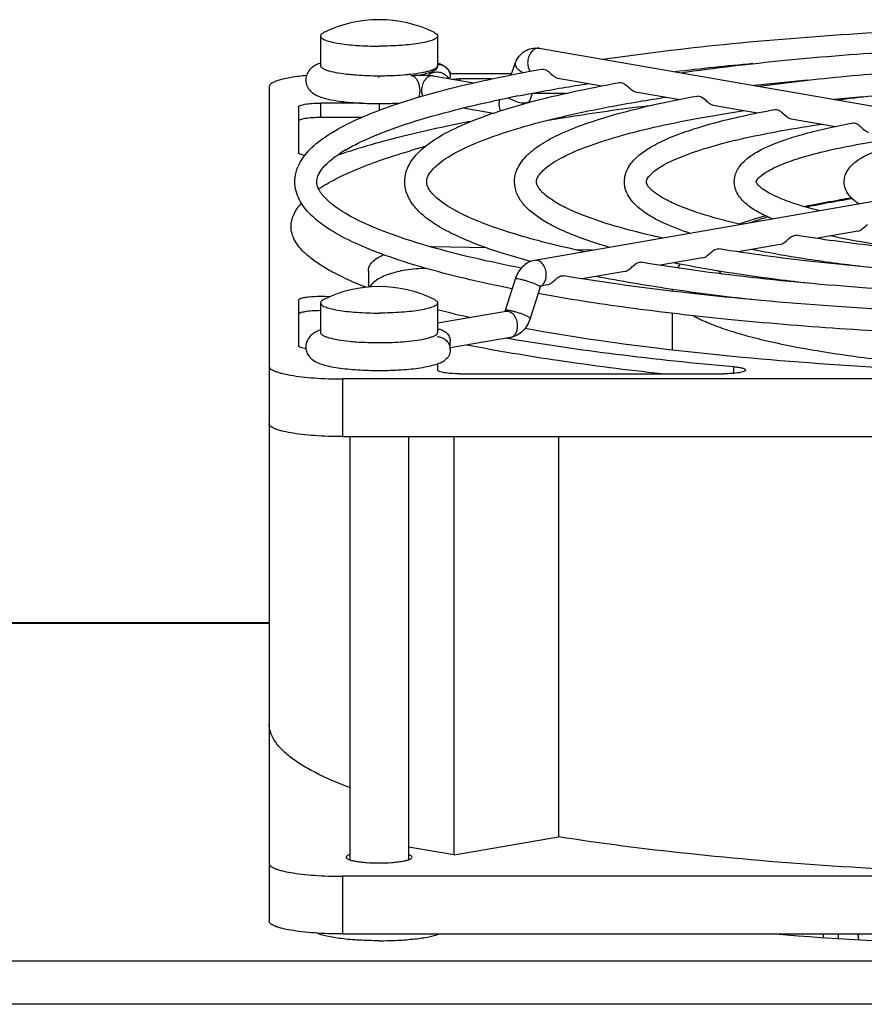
# Model space of a CAD drawing. Extents: x -1724 to 1181, y 2 to 1734.
# Tile 36 of 83: x -824 to -766, y 1024 to 1092. Entities that reach past the tile are written whole.
import ezdxf

# ---------------------------------------------------------------- set-up
doc = ezdxf.new("R2010")
doc.units = 0
doc.header["$LTSCALE"] = 65.395
doc.layers.get('0').update_dxf_attribs({"linetype": 'CONTINUOUS'})
doc.layers.add('3_ALL_AXES', color=7, linetype='CONTINUOUS')

msp = doc.modelspace()

# ---------------------------------------------------------------- linework, layer by layer
at = {"color": 7, "linetype": 'CONTINUOUS'}
for p, q in [((-788.06, 1089.77), (-750.584, 1083.262)), ((-789.981, 1087.948), (-789.702, 1088.73)), ((-799.022, 1087.792), (-798.995, 1087.792)), ((-795.305, 1087.876), (-792.544, 1087.397)), ((-789.956, 1088.02), (-794.164, 1088.02)), ((-794.135, 1087.673), (-794.135, 1087.807)), ((-791.314, 1087.672), (-793.495, 1087.672)), ((-786.785, 1087.721), (-783.778, 1087.199)), ((-806.495, 1087.151), (-806.495, 1064.111)), ((-788.686, 1086.225), (-788.515, 1086.701)), ((-786.231, 1086.687), (-788.52, 1086.687)), ((-781.481, 1086.8), (-778.469, 1086.277)), ((-804.495, 1085.762), (-804.495, 1082.633)), ((-800.196, 1086.023), (-802.995, 1086.023)), ((-793.248, 1085.692), (-791.191, 1085.335)), ((-776.178, 1085.879), (-773.151, 1085.354)), ((-800.185, 1085.038), (-802.995, 1085.038)), ((-770.874, 1084.958), (-767.835, 1084.431)), ((-750.892, 1081.788), (-788.368, 1075.281)), ((-805.001, 1077.507), (-805.004, 1077.601)), ((-766.308, 1077.284), (-769.184, 1076.785)), ((-791.636, 1076.129), (-795.353, 1076.21)), ((-771.612, 1076.363), (-774.492, 1075.863)), ((-784.398, 1075.97), (-785.501, 1075.994)), ((-776.915, 1075.442), (-779.802, 1074.941)), ((-799.727, 1074.548), (-799.727, 1073.456)), ((-782.219, 1074.522), (-785.124, 1074.017)), ((-789.712, 1073.988), (-790.391, 1071.853)), ((-787.522, 1073.601), (-787.962, 1073.524)), ((-787.997, 1073.443), (-788.675, 1071.308)), ((-778.995, 1073.169), (-778.994, 1073.176)), ((-778.995, 1073.169), (-778.995, 1073.176)), ((-804.495, 1072.568), (-804.495, 1069.439)), ((-790.327, 1071.789), (-794.995, 1070.979)), ((-790.019, 1070.016), (-794.135, 1069.301)), ((-794.135, 1069.167), (-794.135, 1069.707)), ((-790.257, 1069.974), (-790.038, 1069.936)), ((-794.995, 1068.216), (-794.995, 1067.79)), ((-793.495, 1067.529), (-775.478, 1067.529)), ((-691.495, 1067.182), (-801.495, 1067.182)), ((-801.495, 1063.243), (-691.495, 1063.243)), ((-793.871, 1034.661), (-793.871, 1063.243)), ((-786.747, 1063.243), (-786.747, 1035.898)), ((-806.495, 1043.625), (-806.495, 1030.135)), ((-793.871, 1034.661), (-786.747, 1035.898)), ((-793.871, 1034.661), (-796.995, 1035.204)), ((-691.495, 1033.206), (-801.495, 1033.206)), ((-801.495, 1029.267), (-691.495, 1029.267))]:
    msp.add_line(p, q, dxfattribs=at)
at = {"color": 9, "linetype": 'CONTINUOUS'}
for p, q in [((-794.995, 1088.588), (-794.995, 1088.588)), ((-796.998, 1087.986), (-796.97, 1087.989)), ((-793.495, 1087.672), (-793.495, 1087.562)), ((-802.995, 1086.023), (-802.995, 1085.038)), ((-798.995, 1085.992), (-798.995, 1085.52)), ((-795.353, 1076.21), (-795.353, 1076.175)), ((-794.995, 1070.355), (-794.995, 1070.355)), ((-774.793, 1068.021), (-774.793, 1067.558)), ((-801.495, 1067.182), (-801.495, 1063.243)), ((-806.495, 1050.463), (-872.841, 1050.463)), ((-801.495, 1033.206), (-801.495, 1029.267)), ((-768.65, 1029.019), (-768.65, 1029.267)), ((-767.655, 1029.267), (-767.655, 1028.953)), ((-766.312, 1029.267), (-766.269, 1028.865)), ((-671.495, 1027.414), (-870.495, 1027.414)), ((-671.495, 1024.459), (-870.495, 1024.459))]:
    msp.add_line(p, q, dxfattribs=at)
at = {"color": 3, "linetype": 'CONTINUOUS'}
msp.add_line((-806.495, 1050.509), (-871.495, 1050.509), dxfattribs=at)
at = {"color": 6, "linetype": 'CONTINUOUS'}
msp.add_line((-766.258, 1028.864), (-766.301, 1029.267), dxfattribs=at)
at = {"color": 7, "linetype": 'CONTINUOUS'}
for centre, radius, start, end in [((-802.028, 1086.066), 2.861, 110.92055, 111.2922), ((-801.969, 1085.912), 3.026, 109.84068, 110.91347), ((-795.301, 1087.369), 1.396, 49.70679, 54.08444), ((-795.04, 1087.763), 0.895, 164.59449, 168.87604), ((-795.036, 1087.247), 0.906, 114.38525, 132.07631), ((-790.446, 1086.853), 1.87, 335.16236, 340.36245), ((-781.67, 1031.013), 53.942, 105.23023, 106.24898), ((-788.36, 1043.214), 41.49, 108.05597, 108.6976), ((-755.558, 1006.613), 73.783, 98.72217, 99.3647), ((-795.586, 1065.594), 10.619, 88.74362, 89.43052), ((-775.1, 1072.981), 3.932, 148.58426, 153.05895), ((-787.549, 1073.301), 0.47, 158.25421, 162.38323), ((-775.518, 1073.169), 3.477, 177.82834, 179.88476), ((-776.293, 1144.891), 75.332, 255.61365, 257.40081), ((-801.905, 1067.506), 3.21, 109.85745, 110.50472)]:
    msp.add_arc(centre, radius, start, end, dxfattribs=at)
at = {"color": 9, "linetype": 'CONTINUOUS'}
for centre, radius, start, end in [((-801.469, 1091.533), 3.438, 253.26885, 254.06731), ((-798.436, 1102.37), 14.455, 275.81805, 276.37174), ((-789.528, 1085.96), 1.282, 166.78413, 179.92976), ((-788.859, 1086.287), 0.184, 334.45088, 340.37769), ((-755.851, 1010.887), 69.448, 98.97675, 99.6937), ((-788.139, 1073.949), 0.449, 285.63518, 295.12146), ((-801.476, 1073.277), 3.414, 253.26714, 253.962), ((-796.545, 1073.382), 3.523, 285.58108, 286.70608)]:
    msp.add_arc(centre, radius, start, end, dxfattribs=at)
at = {"color": 7, "linetype": 'CONTINUOUS'}
for points, knots in [([(-789.702, 1088.73), (-789.642, 1088.897), (-789.476, 1089.216), (-789.087, 1089.587), (-788.591, 1089.795), (-788.232, 1089.799), (-788.06, 1089.77)], [0, 0, 0, 0, 0.253073, 0.50266, 0.75135, 1, 1, 1, 1]), ([(-803.066, 1088.732), (-803.168, 1088.692), (-803.375, 1088.598), (-803.675, 1088.386), (-803.926, 1088.052), (-803.995, 1087.757), (-803.995, 1087.604)], [0, 0, 0, 0, 0.210901, 0.437734, 0.703841, 1, 1, 1, 1]), ([(-794.995, 1088.588), (-794.996, 1088.489), (-795.075, 1088.343), (-795.236, 1088.231), (-795.438, 1088.133), (-795.757, 1088.027), (-796.034, 1087.968), (-796.189, 1087.94)], [0, 0, 0, 0, 0.204895, 0.303174, 0.410404, 0.670724, 1, 1, 1, 1]), ([(-794.99, 1088.674), (-794.947, 1088.673), (-794.777, 1088.657), (-794.612, 1088.59), (-794.507, 1088.517)], [0, 0, 0, 0, 0.252329, 1, 1, 1, 1]), ([(-794.507, 1088.517), (-794.543, 1088.543), (-794.692, 1088.636), (-794.854, 1088.707), (-794.977, 1088.752)], [0, 0, 0, 0, 0.253894, 1, 1, 1, 1]), ([(-794.507, 1088.517), (-794.394, 1088.439), (-794.202, 1088.225), (-794.135, 1087.945), (-794.135, 1087.807)], [0, 0, 0, 0, 0.499295, 1, 1, 1, 1]), ([(-794.083, 1088.02), (-794.102, 1088.063), (-794.182, 1088.218), (-794.301, 1088.352), (-794.398, 1088.434)], [0, 0, 0, 0, 0.269729, 1, 1, 1, 1]), ([(-787.886, 1088.346), (-787.851, 1088.353), (-787.684, 1088.353), (-787.534, 1088.257), (-787.433, 1088.176)], [0, 0, 0, 0, 0.213442, 1, 1, 1, 1]), ([(-803.947, 1087.908), (-804.3, 1087.874), (-804.8, 1087.812), (-805.421, 1087.693), (-805.789, 1087.601), (-806.089, 1087.499), (-806.332, 1087.387), (-806.495, 1087.247), (-806.495, 1087.151)], [0, 0, 0, 0, 0.389039, 0.552925, 0.692939, 0.807312, 0.895322, 1, 1, 1, 1]), ([(-796.824, 1087.905), (-796.566, 1087.935), (-796.058, 1087.952), (-795.549, 1087.919), (-795.305, 1087.876)], [0, 0, 0, 0, 0.511248, 1, 1, 1, 1]), ([(-795.411, 1088.072), (-795.309, 1088.118), (-795.086, 1088.173), (-794.747, 1088.128), (-794.447, 1087.966), (-794.3, 1087.791), (-794.246, 1087.694)], [0, 0, 0, 0, 0.250636, 0.501436, 0.751413, 1, 1, 1, 1]), ([(-794.03, 1087.655), (-793.987, 1087.658), (-793.809, 1087.668), (-793.63, 1087.672), (-793.495, 1087.672)], [0, 0, 0, 0, 0.242921, 1, 1, 1, 1]), ([(-787.433, 1088.176), (-787.319, 1088.084), (-787.139, 1087.892), (-786.902, 1087.742), (-786.785, 1087.721)], [0, 0, 0, 0, 0.550937, 1, 1, 1, 1]), ([(-803.995, 1087.604), (-803.995, 1087.457), (-803.932, 1087.173), (-803.698, 1086.845), (-803.413, 1086.631), (-803.013, 1086.438), (-802.433, 1086.276), (-801.632, 1086.139), (-800.697, 1086.045), (-799.666, 1085.993), (-798.596, 1085.987), (-797.877, 1086.014), (-797.522, 1086.037)], [0, 0, 0, 0, 0.061774, 0.11778, 0.165723, 0.20968, 0.303766, 0.417393, 0.550707, 0.697842, 0.850603, 1, 1, 1, 1]), ([(-782.582, 1087.425), (-782.547, 1087.432), (-782.38, 1087.432), (-782.23, 1087.336), (-782.129, 1087.255)], [0, 0, 0, 0, 0.213425, 1, 1, 1, 1]), ([(-782.129, 1087.255), (-782.015, 1087.163), (-781.836, 1086.971), (-781.599, 1086.821), (-781.481, 1086.8)], [0, 0, 0, 0, 0.551086, 1, 1, 1, 1]), ([(-777.278, 1086.504), (-777.244, 1086.51), (-777.076, 1086.512), (-776.926, 1086.415), (-776.825, 1086.334)], [0, 0, 0, 0, 0.213398, 1, 1, 1, 1]), ([(-776.825, 1086.334), (-776.711, 1086.242), (-776.532, 1086.05), (-776.295, 1085.9), (-776.178, 1085.879)], [0, 0, 0, 0, 0.551289, 1, 1, 1, 1]), ([(-804.495, 1085.762), (-804.495, 1085.782), (-804.458, 1085.828), (-804.31, 1085.896), (-804.005, 1085.963), (-803.542, 1086.011), (-803.186, 1086.023), (-802.995, 1086.023)], [0, 0, 0, 0, 0.037515, 0.100697, 0.31646, 0.631079, 1, 1, 1, 1]), ([(-787.491, 1084.85), (-786.927, 1084.946), (-784.554, 1085.334), (-782.172, 1085.663), (-780.353, 1085.887)], [0, 0, 0, 0, 0.237959, 1, 1, 1, 1]), ([(-802.995, 1085.038), (-803.186, 1085.038), (-803.542, 1085.026), (-804.005, 1084.978), (-804.31, 1084.911), (-804.458, 1084.844), (-804.495, 1084.797), (-804.495, 1084.777)], [0, 0, 0, 0, 0.368921, 0.68354, 0.899303, 0.962485, 1, 1, 1, 1]), ([(-771.974, 1085.583), (-771.939, 1085.589), (-771.772, 1085.591), (-771.622, 1085.494), (-771.521, 1085.413)], [0, 0, 0, 0, 0.213364, 1, 1, 1, 1]), ([(-771.521, 1085.413), (-771.407, 1085.321), (-771.228, 1085.129), (-770.992, 1084.979), (-770.874, 1084.958)], [0, 0, 0, 0, 0.551581, 1, 1, 1, 1]), ([(-792.717, 1084.776), (-793.29, 1084.665), (-795.41, 1084.236), (-797.517, 1083.737), (-799.041, 1083.315)], [0, 0, 0, 0, 0.269365, 1, 1, 1, 1]), ([(-766.669, 1084.662), (-766.635, 1084.668), (-766.467, 1084.67), (-766.316, 1084.573), (-766.216, 1084.492)], [0, 0, 0, 0, 0.213145, 1, 1, 1, 1]), ([(-766.216, 1084.492), (-766.102, 1084.4), (-765.923, 1084.208), (-765.688, 1084.058), (-765.571, 1084.037)], [0, 0, 0, 0, 0.552039, 1, 1, 1, 1]), ([(-799.041, 1083.315), (-799.231, 1083.262), (-799.961, 1083.056), (-800.686, 1082.835), (-801.219, 1082.661)], [0, 0, 0, 0, 0.260118, 1, 1, 1, 1]), ([(-804.068, 1082.452), (-804.176, 1082.471), (-804.316, 1082.502), (-804.46, 1082.568), (-804.495, 1082.614), (-804.495, 1082.633)], [0, 0, 0, 0, 0.680926, 0.880569, 1, 1, 1, 1]), ([(-803.12, 1080.158), (-802.741, 1080.411), (-801.878, 1080.903), (-800.413, 1081.567), (-798.683, 1082.213), (-797.431, 1082.605), (-796.764, 1082.799)], [0, 0, 0, 0, 0.197983, 0.43049, 0.697932, 1, 1, 1, 1]), ([(-801.66, 1082.515), (-801.672, 1082.511), (-801.722, 1082.495), (-801.774, 1082.482), (-801.815, 1082.473)], [0, 0, 0, 0, 0.224285, 1, 1, 1, 1]), ([(-805.004, 1077.601), (-805.004, 1077.873), (-804.856, 1078.469), (-804.498, 1078.955), (-804.283, 1079.191)], [0, 0, 0, 0, 0.46012, 1, 1, 1, 1]), ([(-770.006, 1078.961), (-769.811, 1079.001), (-769, 1079.165), (-768.185, 1079.31), (-767.564, 1079.413)], [0, 0, 0, 0, 0.240368, 1, 1, 1, 1]), ([(-774.42, 1077.764), (-774.281, 1077.814), (-773.691, 1078.021), (-773.092, 1078.203), (-772.633, 1078.331)], [0, 0, 0, 0, 0.237942, 1, 1, 1, 1]), ([(-766.308, 1077.284), (-766.189, 1077.305), (-765.95, 1077.454), (-765.767, 1077.646), (-765.652, 1077.738)], [0, 0, 0, 0, 0.452187, 1, 1, 1, 1]), ([(-799.876, 1073.441), (-800.619, 1073.729), (-801.662, 1074.179), (-802.902, 1074.885), (-803.63, 1075.391), (-804.209, 1075.904), (-804.638, 1076.426), (-804.914, 1076.958), (-804.992, 1077.329), (-805.001, 1077.507)], [0, 0, 0, 0, 0.350171, 0.497373, 0.626602, 0.738946, 0.836307, 0.921777, 1, 1, 1, 1]), ([(-770.957, 1076.817), (-770.92, 1076.847), (-770.79, 1076.944), (-770.618, 1077.01), (-770.504, 1076.991)], [0, 0, 0, 0, 0.293995, 1, 1, 1, 1]), ([(-771.612, 1076.363), (-771.493, 1076.384), (-771.254, 1076.533), (-771.072, 1076.725), (-770.957, 1076.817)], [0, 0, 0, 0, 0.451785, 1, 1, 1, 1]), ([(-799.727, 1074.548), (-799.727, 1074.653), (-799.677, 1074.877), (-799.463, 1075.18), (-799.121, 1075.452), (-798.84, 1075.598), (-798.682, 1075.668)], [0, 0, 0, 0, 0.194792, 0.413069, 0.677309, 1, 1, 1, 1]), ([(-776.915, 1075.442), (-776.796, 1075.463), (-776.558, 1075.612), (-776.376, 1075.804), (-776.262, 1075.896)], [0, 0, 0, 0, 0.451522, 1, 1, 1, 1]), ([(-776.262, 1075.896), (-776.224, 1075.926), (-776.094, 1076.023), (-775.923, 1076.089), (-775.808, 1076.07)], [0, 0, 0, 0, 0.294089, 1, 1, 1, 1]), ([(-788.368, 1075.281), (-788.525, 1075.253), (-788.833, 1075.144), (-789.357, 1074.749), (-789.613, 1074.302), (-789.712, 1073.988)], [0, 0, 0, 0, 0.245394, 0.493171, 1, 1, 1, 1]), ([(-782.219, 1074.522), (-782.1, 1074.542), (-781.862, 1074.691), (-781.68, 1074.883), (-781.566, 1074.974)], [0, 0, 0, 0, 0.451337, 1, 1, 1, 1]), ([(-781.566, 1074.974), (-781.528, 1075.005), (-781.399, 1075.102), (-781.226, 1075.168), (-781.112, 1075.149)], [0, 0, 0, 0, 0.294158, 1, 1, 1, 1]), ([(-795.773, 1074.734), (-796.246, 1074.726), (-797.115, 1074.653), (-798.125, 1074.42), (-798.777, 1074.158), (-799.232, 1073.905), (-799.511, 1073.655), (-799.619, 1073.465)], [0, 0, 0, 0, 0.339884, 0.62467, 0.74225, 0.843088, 1, 1, 1, 1]), ([(-786.87, 1074.053), (-786.832, 1074.084), (-786.702, 1074.181), (-786.53, 1074.247), (-786.416, 1074.228)], [0, 0, 0, 0, 0.294211, 1, 1, 1, 1]), ([(-787.941, 1073.555), (-787.937, 1073.558), (-787.959, 1073.533), (-787.964, 1073.518), (-787.979, 1073.49), (-787.985, 1073.475)], [0, 0, 0, 0, 0.136441, 0.479405, 1, 1, 1, 1]), ([(-787.522, 1073.601), (-787.403, 1073.621), (-787.165, 1073.77), (-786.984, 1073.962), (-786.87, 1074.053)], [0, 0, 0, 0, 0.451199, 1, 1, 1, 1]), ([(-804.495, 1072.568), (-804.495, 1072.595), (-804.451, 1072.635), (-804.383, 1072.668), (-804.262, 1072.711), (-804.062, 1072.754), (-803.651, 1072.81), (-803.068, 1072.837), (-802.583, 1072.823), (-802.339, 1072.802)], [0, 0, 0, 0, 0.036509, 0.066674, 0.105749, 0.209621, 0.343323, 0.667303, 1, 1, 1, 1]), ([(-802.995, 1071.844), (-803.186, 1071.844), (-803.542, 1071.832), (-804.005, 1071.784), (-804.31, 1071.717), (-804.458, 1071.649), (-804.495, 1071.603), (-804.495, 1071.583)], [0, 0, 0, 0, 0.368893, 0.683536, 0.899305, 0.962483, 1, 1, 1, 1]), ([(-790.391, 1071.853), (-790.393, 1071.845), (-790.403, 1071.817), (-790.415, 1071.79), (-790.426, 1071.772)], [0, 0, 0, 0, 0.291029, 1, 1, 1, 1]), ([(-788.675, 1071.308), (-788.775, 1070.995), (-789.031, 1070.547), (-789.554, 1070.152), (-789.863, 1070.043), (-790.019, 1070.016)], [0, 0, 0, 0, 0.506843, 0.7546, 1, 1, 1, 1]), ([(-803.03, 1070.513), (-803.135, 1070.474), (-803.349, 1070.38), (-803.66, 1070.168), (-803.923, 1069.831), (-803.995, 1069.528), (-803.995, 1069.37)], [0, 0, 0, 0, 0.211899, 0.437623, 0.70301, 1, 1, 1, 1]), ([(-794.995, 1070.593), (-794.881, 1070.588), (-794.654, 1070.534), (-794.369, 1070.336), (-794.179, 1070.046), (-794.135, 1069.819), (-794.135, 1069.707)], [0, 0, 0, 0, 0.251754, 0.502456, 0.751694, 1, 1, 1, 1]), ([(-746.495, 1067.441), (-750.439, 1067.441), (-758.17, 1067.575), (-769.364, 1068.175), (-779.618, 1069.144), (-786.066, 1070.079), (-789.048, 1070.628)], [0, 0, 0, 0, 0.276952, 0.542819, 0.787022, 1, 1, 1, 1]), ([(-795.035, 1070.073), (-794.918, 1070.07), (-794.682, 1070.019), (-794.384, 1069.817), (-794.182, 1069.519), (-794.135, 1069.283), (-794.135, 1069.167)], [0, 0, 0, 0, 0.250163, 0.501273, 0.751601, 1, 1, 1, 1]), ([(-779.727, 1067.527), (-782.079, 1067.786), (-786.521, 1068.348), (-790.937, 1069.089), (-793.007, 1069.497)], [0, 0, 0, 0, 0.528681, 1, 1, 1, 1]), ([(-790.038, 1069.936), (-787.647, 1069.527), (-782.574, 1068.795), (-777.479, 1068.261), (-774.793, 1068.021)], [0, 0, 0, 0, 0.473651, 1, 1, 1, 1]), ([(-803.986, 1069.244), (-804.113, 1069.263), (-804.28, 1069.296), (-804.45, 1069.367), (-804.495, 1069.418), (-804.495, 1069.439)], [0, 0, 0, 0, 0.685827, 0.885632, 1, 1, 1, 1]), ([(-803.995, 1069.37), (-803.995, 1069.169), (-803.876, 1068.789), (-803.485, 1068.428), (-803.055, 1068.226), (-802.595, 1068.087), (-802.071, 1067.979), (-801.235, 1067.857), (-800.063, 1067.767), (-798.598, 1067.747), (-797.178, 1067.813), (-796.094, 1067.94), (-795.358, 1068.097), (-795.043, 1068.194), (-794.9, 1068.251)], [0, 0, 0, 0, 0.061625, 0.113538, 0.158609, 0.206111, 0.260353, 0.32215, 0.464505, 0.619633, 0.769962, 0.899268, 0.952966, 1, 1, 1, 1]), ([(-794.135, 1069.167), (-794.135, 1069.029), (-794.202, 1068.749), (-794.394, 1068.535), (-794.507, 1068.457)], [0, 0, 0, 0, 0.500705, 1, 1, 1, 1]), ([(-794.9, 1068.251), (-794.798, 1068.292), (-794.663, 1068.355), (-794.538, 1068.435), (-794.507, 1068.457)], [0, 0, 0, 0, 0.74584, 1, 1, 1, 1]), ([(-806.495, 1068.05), (-806.495, 1067.985), (-806.415, 1067.881), (-806.271, 1067.789), (-806.103, 1067.709), (-805.893, 1067.634), (-805.533, 1067.532), (-804.989, 1067.422), (-804.239, 1067.318), (-803.061, 1067.211), (-802.133, 1067.182), (-801.495, 1067.182)], [0, 0, 0, 0, 0.037498, 0.065434, 0.100814, 0.143847, 0.194419, 0.316804, 0.464173, 0.631343, 1, 1, 1, 1]), ([(-793.495, 1067.529), (-793.686, 1067.529), (-794.042, 1067.541), (-794.505, 1067.589), (-794.81, 1067.656), (-794.958, 1067.723), (-794.995, 1067.77), (-794.995, 1067.79)], [0, 0, 0, 0, 0.368921, 0.68354, 0.899303, 0.962485, 1, 1, 1, 1]), ([(-773.978, 1067.79), (-773.978, 1067.77), (-774.014, 1067.723), (-774.163, 1067.656), (-774.468, 1067.589), (-774.931, 1067.541), (-775.286, 1067.529), (-775.478, 1067.529)], [0, 0, 0, 0, 0.03752, 0.100686, 0.316461, 0.631087, 1, 1, 1, 1]), ([(-774.793, 1068.021), (-774.681, 1068.011), (-774.48, 1067.988), (-774.251, 1067.944), (-774.109, 1067.897), (-774.031, 1067.863), (-773.978, 1067.82), (-773.978, 1067.79)], [0, 0, 0, 0, 0.388626, 0.693407, 0.808298, 0.896524, 1, 1, 1, 1]), ([(-801.495, 1063.243), (-802.133, 1063.243), (-803.061, 1063.272), (-804.239, 1063.378), (-804.989, 1063.482), (-805.533, 1063.592), (-805.893, 1063.695), (-806.103, 1063.77), (-806.271, 1063.85), (-806.415, 1063.942), (-806.495, 1064.046), (-806.495, 1064.111)], [0, 0, 0, 0, 0.368657, 0.535827, 0.683196, 0.805581, 0.856153, 0.899186, 0.934566, 0.962502, 1, 1, 1, 1]), ([(-801.008, 1039.272), (-801.819, 1039.578), (-802.953, 1040.058), (-804.301, 1040.814), (-805.085, 1041.356), (-805.702, 1041.906), (-806.152, 1042.466), (-806.43, 1043.038), (-806.495, 1043.436), (-806.495, 1043.625)], [0, 0, 0, 0, 0.353893, 0.50178, 0.630919, 0.742492, 0.838584, 0.92267, 1, 1, 1, 1]), ([(-746.495, 1033.206), (-750.152, 1033.206), (-757.346, 1033.319), (-767.833, 1033.826), (-777.602, 1034.649), (-783.821, 1035.439), (-786.747, 1035.898)], [0, 0, 0, 0, 0.27169, 0.534506, 0.779904, 1, 1, 1, 1]), ([(-806.495, 1034.074), (-806.495, 1034.009), (-806.415, 1033.906), (-806.271, 1033.813), (-806.103, 1033.733), (-805.893, 1033.658), (-805.533, 1033.556), (-804.989, 1033.446), (-804.239, 1033.342), (-803.061, 1033.235), (-802.133, 1033.206), (-801.495, 1033.206)], [0, 0, 0, 0, 0.037498, 0.065434, 0.100814, 0.143847, 0.194419, 0.316804, 0.464173, 0.631343, 1, 1, 1, 1]), ([(-801.495, 1029.267), (-802.133, 1029.267), (-803.061, 1029.296), (-804.239, 1029.403), (-804.989, 1029.507), (-805.533, 1029.616), (-805.893, 1029.719), (-806.103, 1029.794), (-806.271, 1029.874), (-806.415, 1029.966), (-806.495, 1030.07), (-806.495, 1030.135)], [0, 0, 0, 0, 0.368657, 0.535827, 0.683196, 0.805581, 0.856153, 0.899186, 0.934566, 0.962502, 1, 1, 1, 1])]:
    msp.add_open_spline(points, degree=3, knots=knots, dxfattribs=at)
at = {"color": 9, "linetype": 'CONTINUOUS'}
for points, knots in [([(-788.06, 1089.77), (-788.155, 1089.786), (-788.376, 1089.746), (-788.635, 1089.513), (-788.808, 1089.173), (-788.851, 1088.907), (-788.851, 1088.772)], [0, 0, 0, 0, 0.204376, 0.441676, 0.714084, 1, 1, 1, 1]), ([(-802.995, 1088.588), (-802.995, 1088.513), (-802.868, 1088.402), (-802.677, 1088.313), (-802.537, 1088.265), (-802.459, 1088.241)], [0, 0, 0, 0, 0.341884, 0.628246, 1, 1, 1, 1]), ([(-796.831, 1088.004), (-796.575, 1088.033), (-796.213, 1088.082), (-795.765, 1088.176), (-795.5, 1088.246), (-795.286, 1088.325), (-795.109, 1088.411), (-794.995, 1088.517), (-794.995, 1088.588)], [0, 0, 0, 0, 0.389319, 0.552432, 0.691569, 0.805243, 0.893098, 1, 1, 1, 1]), ([(-789.702, 1088.73), (-789.713, 1088.7), (-789.719, 1088.609), (-789.643, 1088.457), (-789.549, 1088.364), (-789.491, 1088.316)], [0, 0, 0, 0, 0.190929, 0.540028, 1, 1, 1, 1]), ([(-789.491, 1088.316), (-789.467, 1088.297), (-789.362, 1088.217), (-789.245, 1088.151), (-789.152, 1088.109)], [0, 0, 0, 0, 0.232649, 1, 1, 1, 1]), ([(-788.851, 1088.772), (-788.851, 1088.718), (-788.837, 1088.516), (-788.768, 1088.314), (-788.679, 1088.197)], [0, 0, 0, 0, 0.270467, 1, 1, 1, 1]), ([(-802.413, 1088.228), (-802.212, 1088.17), (-801.749, 1088.076), (-801.281, 1088.016), (-801.02, 1087.989)], [0, 0, 0, 0, 0.442527, 1, 1, 1, 1]), ([(-801.02, 1087.989), (-800.862, 1087.973), (-800.188, 1087.915), (-799.512, 1087.894), (-798.995, 1087.894)], [0, 0, 0, 0, 0.234717, 1, 1, 1, 1]), ([(-798.995, 1087.894), (-798.821, 1087.894), (-798.155, 1087.901), (-797.489, 1087.937), (-796.998, 1087.986)], [0, 0, 0, 0, 0.260453, 1, 1, 1, 1]), ([(-796.824, 1087.905), (-796.787, 1087.909), (-796.708, 1087.902), (-796.572, 1087.832), (-796.434, 1087.681), (-796.271, 1087.364), (-796.221, 1087.077), (-796.221, 1086.881)], [0, 0, 0, 0, 0.085349, 0.179496, 0.347217, 0.548044, 1, 1, 1, 1]), ([(-795.305, 1087.876), (-795.4, 1087.893), (-795.62, 1087.853), (-795.879, 1087.62), (-796.052, 1087.279), (-796.095, 1087.014), (-796.095, 1086.879)], [0, 0, 0, 0, 0.204376, 0.441676, 0.714084, 1, 1, 1, 1]), ([(-796.221, 1086.881), (-796.221, 1086.839), (-796.228, 1086.682), (-796.259, 1086.525), (-796.302, 1086.419)], [0, 0, 0, 0, 0.267606, 1, 1, 1, 1]), ([(-796.095, 1086.879), (-796.095, 1086.845), (-796.09, 1086.716), (-796.063, 1086.587), (-796.029, 1086.498)], [0, 0, 0, 0, 0.259336, 1, 1, 1, 1]), ([(-790.13, 1086.386), (-790.01, 1086.295), (-789.734, 1086.15), (-789.369, 1086.05), (-789.083, 1086.034), (-788.876, 1086.056), (-788.729, 1086.132), (-788.693, 1086.207)], [0, 0, 0, 0, 0.291072, 0.591534, 0.724992, 0.838549, 1, 1, 1, 1]), ([(-790.81, 1085.961), (-790.81, 1085.918), (-790.801, 1085.757), (-790.759, 1085.596), (-790.704, 1085.49)], [0, 0, 0, 0, 0.263744, 1, 1, 1, 1]), ([(-767.544, 1079.343), (-767.743, 1079.309), (-768.504, 1079.175), (-769.263, 1079.027), (-769.821, 1078.907)], [0, 0, 0, 0, 0.260853, 1, 1, 1, 1]), ([(-772.444, 1078.245), (-772.553, 1078.212), (-772.969, 1078.085), (-773.38, 1077.946), (-773.68, 1077.834)], [0, 0, 0, 0, 0.263942, 1, 1, 1, 1]), ([(-787.578, 1074.283), (-787.578, 1074.418), (-787.621, 1074.684), (-787.794, 1075.024), (-788.053, 1075.257), (-788.273, 1075.297), (-788.368, 1075.281)], [0, 0, 0, 0, 0.285916, 0.558324, 0.795624, 1, 1, 1, 1]), ([(-787.84, 1073.612), (-787.798, 1073.647), (-787.635, 1073.833), (-787.578, 1074.093), (-787.578, 1074.283)], [0, 0, 0, 0, 0.223937, 1, 1, 1, 1]), ([(-775.853, 1074.559), (-775.832, 1074.541), (-775.739, 1074.467), (-775.644, 1074.398), (-775.569, 1074.347)], [0, 0, 0, 0, 0.239571, 1, 1, 1, 1]), ([(-788.218, 1073.605), (-788.357, 1073.672), (-788.584, 1073.759), (-788.895, 1073.86), (-789.136, 1073.928), (-789.35, 1073.979), (-789.529, 1074.008), (-789.635, 1074.017), (-789.707, 1074.005), (-789.712, 1073.988)], [0, 0, 0, 0, 0.295532, 0.464658, 0.629175, 0.775148, 0.890412, 0.966003, 1, 1, 1, 1]), ([(-787.997, 1073.443), (-787.994, 1073.452), (-788.01, 1073.482), (-788.083, 1073.536), (-788.159, 1073.577), (-788.218, 1073.605)], [0, 0, 0, 0, 0.104666, 0.301848, 1, 1, 1, 1]), ([(-790.389, 1071.857), (-790.389, 1071.856), (-790.39, 1071.855), (-790.391, 1071.854), (-790.391, 1071.853)], [0, 0, 0, 0, 0.503098, 1, 1, 1, 1]), ([(-788.897, 1071.47), (-789.033, 1071.536), (-789.257, 1071.621), (-789.564, 1071.722), (-789.802, 1071.79), (-790.018, 1071.841), (-790.192, 1071.871), (-790.307, 1071.881), (-790.366, 1071.873), (-790.385, 1071.863), (-790.389, 1071.857)], [0, 0, 0, 0, 0.291456, 0.458452, 0.621517, 0.767193, 0.883641, 0.961948, 0.985551, 1, 1, 1, 1]), ([(-789.537, 1070.792), (-789.537, 1070.927), (-789.58, 1071.192), (-789.753, 1071.532), (-790.012, 1071.766), (-790.232, 1071.805), (-790.327, 1071.789)], [0, 0, 0, 0, 0.285916, 0.558324, 0.795624, 1, 1, 1, 1]), ([(-777.532, 1071.495), (-777.231, 1071.326), (-776.547, 1071.003), (-775.395, 1070.573), (-774.036, 1070.16), (-771.848, 1069.609), (-768.668, 1069.007), (-765.993, 1068.644), (-764.551, 1068.477)], [0, 0, 0, 0, 0.077327, 0.169144, 0.275315, 0.395408, 0.674619, 1, 1, 1, 1]), ([(-788.675, 1071.308), (-788.672, 1071.317), (-788.689, 1071.347), (-788.761, 1071.401), (-788.838, 1071.442), (-788.897, 1071.47)], [0, 0, 0, 0, 0.104666, 0.301848, 1, 1, 1, 1]), ([(-802.995, 1070.355), (-802.995, 1070.28), (-802.868, 1070.169), (-802.677, 1070.08), (-802.537, 1070.031), (-802.459, 1070.008)], [0, 0, 0, 0, 0.341884, 0.628246, 1, 1, 1, 1]), ([(-795.532, 1070.008), (-795.454, 1070.031), (-795.314, 1070.08), (-795.123, 1070.169), (-794.995, 1070.28), (-794.995, 1070.355)], [0, 0, 0, 0, 0.371661, 0.658028, 1, 1, 1, 1]), ([(-790.019, 1070.016), (-789.95, 1070.028), (-789.811, 1070.09), (-789.655, 1070.271), (-789.558, 1070.514), (-789.537, 1070.697), (-789.537, 1070.792)], [0, 0, 0, 0, 0.213071, 0.447159, 0.710954, 1, 1, 1, 1]), ([(-802.419, 1069.996), (-802.218, 1069.938), (-801.753, 1069.843), (-801.283, 1069.783), (-801.02, 1069.756)], [0, 0, 0, 0, 0.442009, 1, 1, 1, 1]), ([(-801.02, 1069.756), (-800.862, 1069.74), (-800.188, 1069.682), (-799.512, 1069.661), (-798.995, 1069.661)], [0, 0, 0, 0, 0.234717, 1, 1, 1, 1]), ([(-798.995, 1069.661), (-798.819, 1069.661), (-798.143, 1069.669), (-797.467, 1069.706), (-796.97, 1069.756)], [0, 0, 0, 0, 0.260802, 1, 1, 1, 1]), ([(-796.97, 1069.756), (-796.714, 1069.782), (-796.253, 1069.841), (-795.797, 1069.933), (-795.598, 1069.988)], [0, 0, 0, 0, 0.555734, 1, 1, 1, 1])]:
    msp.add_open_spline(points, degree=3, knots=knots, dxfattribs=at)
msp.add_open_spline([(-787.948, 1073.543), (-787.909, 1073.561), (-787.873, 1073.584), (-787.84, 1073.612)], degree=3, dxfattribs=at)
at = {"layer": '3_ALL_AXES', "color": 7, "linetype": 'CONTINUOUS'}
for p, q in [((-802.995, 1090.607), (-802.995, 1088.588)), ((-794.995, 1090.607), (-794.995, 1088.588)), ((-789.534, 1086.51), (-789.358, 1086.545)), ((-802.995, 1072.374), (-802.995, 1070.355)), ((-794.995, 1072.374), (-794.995, 1070.355)), ((-778.995, 1071.665), (-778.995, 1069.155)), ((-806.495, 1064.111), (-806.495, 1043.625)), ((-800.995, 1063.243), (-800.995, 1034.33)), ((-796.995, 1063.243), (-796.995, 1034.33))]:
    msp.add_line(p, q, dxfattribs=at)
for centre, radius, start, end in [((-798.995, 1083.221), 8.5, 63.6327, 116.3673), ((-754.55, 882.959), 206.628, 95.25356, 96.73604), ((-752.884, 902.735), 185.619, 95.2115, 96.33733), ((-770.665, 990.965), 97.391, 101.17173, 101.55713), ((-751.235, 922.373), 164.747, 95.12482, 95.81292), ((-796.867, 1075.257), 8.759, 123.01829, 123.49232), ((-796.345, 1074.448), 9.722, 120.56068, 122.99911), ((-801.727, 1080.487), 3.046, 153.56928, 157.29347), ((-798.995, 1064.988), 8.5, 63.6327, 116.3673)]:
    msp.add_arc(centre, radius, start, end, dxfattribs=at)
for points, knots in [([(-783.737, 1089.019), (-780.99, 1089.423), (-775.192, 1090.117), (-766.126, 1090.843), (-756.462, 1091.289), (-746.495, 1091.439), (-736.528, 1091.289), (-726.864, 1090.843), (-717.798, 1090.117), (-712, 1089.423), (-709.253, 1089.019)], [0, 0, 0, 0, 0.111516, 0.234447, 0.365226, 0.5, 0.634774, 0.765553, 0.888484, 1, 1, 1, 1]), ([(-802.77, 1090.837), (-802.804, 1090.82), (-802.863, 1090.787), (-802.951, 1090.72), (-802.995, 1090.65), (-802.995, 1090.607)], [0, 0, 0, 0, 0.338592, 0.61116, 1, 1, 1, 1]), ([(-802.995, 1090.607), (-802.995, 1090.555), (-802.931, 1090.472), (-802.816, 1090.398), (-802.618, 1090.305), (-802.284, 1090.205), (-801.79, 1090.104), (-801.191, 1090.021), (-800.248, 1089.936), (-799.506, 1089.913), (-798.995, 1089.913)], [0, 0, 0, 0, 0.037494, 0.06544, 0.100811, 0.194372, 0.316766, 0.46414, 0.631279, 1, 1, 1, 1]), ([(-794.995, 1090.607), (-794.995, 1090.555), (-795.059, 1090.472), (-795.174, 1090.398), (-795.372, 1090.305), (-795.706, 1090.205), (-796.2, 1090.104), (-796.799, 1090.021), (-797.742, 1089.936), (-798.484, 1089.913), (-798.995, 1089.913)], [0, 0, 0, 0, 0.037494, 0.06544, 0.100811, 0.194372, 0.316766, 0.46414, 0.631279, 1, 1, 1, 1]), ([(-795.22, 1090.837), (-795.186, 1090.82), (-795.127, 1090.787), (-795.039, 1090.72), (-794.995, 1090.65), (-794.995, 1090.607)], [0, 0, 0, 0, 0.338592, 0.61116, 1, 1, 1, 1]), ([(-778.412, 1088.095), (-776.046, 1088.433), (-771.064, 1089.017), (-763.286, 1089.628), (-755.016, 1090.002), (-746.495, 1090.128), (-737.974, 1090.002), (-729.704, 1089.628), (-721.926, 1089.017), (-716.944, 1088.433), (-714.578, 1088.095)], [0, 0, 0, 0, 0.112021, 0.235033, 0.365596, 0.5, 0.634404, 0.764967, 0.887979, 1, 1, 1, 1]), ([(-804.455, 1081.843), (-804.264, 1082.228), (-803.681, 1082.971), (-802.476, 1083.897), (-800.915, 1084.75), (-798.995, 1085.559), (-796.711, 1086.327), (-794.073, 1087.056), (-791.094, 1087.742), (-788.99, 1088.149), (-787.886, 1088.346)], [0, 0, 0, 0, 0.070922, 0.15262, 0.249386, 0.363595, 0.495991, 0.646579, 0.814859, 1, 1, 1, 1]), ([(-773.08, 1087.169), (-771.097, 1087.443), (-766.932, 1087.917), (-758.073, 1088.593), (-746.495, 1088.914), (-734.917, 1088.593), (-726.058, 1087.917), (-721.893, 1087.443), (-719.91, 1087.169)], [0, 0, 0, 0, 0.112691, 0.235817, 0.5, 0.764183, 0.887309, 1, 1, 1, 1]), ([(-797.245, 1080.654), (-797.245, 1080.861), (-797.187, 1081.276), (-796.942, 1081.857), (-796.569, 1082.39), (-795.896, 1083.073), (-794.763, 1083.846), (-793.077, 1084.662), (-790.997, 1085.432), (-788.528, 1086.156), (-785.682, 1086.835), (-783.654, 1087.233), (-782.582, 1087.425)], [0, 0, 0, 0, 0.036681, 0.07305, 0.110819, 0.151115, 0.242135, 0.351773, 0.482299, 0.63421, 0.807107, 1, 1, 1, 1]), ([(-789.358, 1086.545), (-788.987, 1086.618), (-787.436, 1086.912), (-785.879, 1087.174), (-784.692, 1087.358)], [0, 0, 0, 0, 0.239501, 1, 1, 1, 1]), ([(-767.736, 1086.241), (-766.137, 1086.451), (-762.794, 1086.815), (-755.716, 1087.334), (-746.495, 1087.581), (-737.274, 1087.334), (-730.196, 1086.815), (-726.853, 1086.451), (-725.254, 1086.241)], [0, 0, 0, 0, 0.113604, 0.236876, 0.5, 0.763124, 0.886396, 1, 1, 1, 1]), ([(-801.288, 1082.819), (-800.678, 1083.18), (-799.226, 1083.869), (-796.711, 1084.768), (-793.633, 1085.629), (-791.385, 1086.134), (-790.176, 1086.381)], [0, 0, 0, 0, 0.18151, 0.410153, 0.68386, 1, 1, 1, 1]), ([(-795.745, 1080.654), (-795.745, 1080.735), (-795.714, 1080.925), (-795.563, 1081.225), (-795.285, 1081.566), (-794.866, 1081.945), (-794.296, 1082.341), (-793.267, 1082.925), (-791.616, 1083.63), (-789.229, 1084.411), (-786.349, 1085.153), (-783.014, 1085.844), (-780.636, 1086.244), (-779.379, 1086.435)], [0, 0, 0, 0, 0.013777, 0.031641, 0.055927, 0.08742, 0.126288, 0.172489, 0.286183, 0.427372, 0.5946, 0.786144, 1, 1, 1, 1]), ([(-789.745, 1080.654), (-789.745, 1080.839), (-789.694, 1081.208), (-789.478, 1081.724), (-789.152, 1082.193), (-788.572, 1082.786), (-787.602, 1083.452), (-786.166, 1084.151), (-784.401, 1084.807), (-782.31, 1085.424), (-779.902, 1086.002), (-778.185, 1086.34), (-777.278, 1086.504)], [0, 0, 0, 0, 0.038414, 0.076163, 0.114983, 0.156021, 0.247612, 0.356991, 0.486721, 0.637437, 0.808838, 1, 1, 1, 1]), ([(-788.245, 1080.654), (-788.245, 1080.713), (-788.221, 1080.856), (-788.1, 1081.09), (-787.87, 1081.367), (-787.515, 1081.683), (-787.026, 1082.018), (-786.135, 1082.515), (-784.703, 1083.118), (-782.628, 1083.786), (-780.123, 1084.42), (-777.223, 1085.01), (-775.155, 1085.349), (-774.062, 1085.512)], [0, 0, 0, 0, 0.011602, 0.027707, 0.050796, 0.081585, 0.120113, 0.166261, 0.280434, 0.422646, 0.591259, 0.784415, 1, 1, 1, 1]), ([(-782.245, 1080.654), (-782.245, 1080.817), (-782.201, 1081.14), (-781.95, 1081.746), (-781.379, 1082.409), (-780.442, 1083.056), (-779.255, 1083.639), (-777.806, 1084.182), (-776.092, 1084.692), (-774.121, 1085.168), (-772.716, 1085.448), (-771.974, 1085.583)], [0, 0, 0, 0, 0.040817, 0.080497, 0.162624, 0.255052, 0.364116, 0.492773, 0.64186, 0.811213, 1, 1, 1, 1]), ([(-780.745, 1080.654), (-780.745, 1080.748), (-780.66, 1080.928), (-780.456, 1081.164), (-780.165, 1081.42), (-779.757, 1081.693), (-779.004, 1082.105), (-777.788, 1082.606), (-776.025, 1083.16), (-773.894, 1083.686), (-771.427, 1084.174), (-769.669, 1084.454), (-768.74, 1084.588)], [0, 0, 0, 0, 0.021873, 0.043305, 0.07313, 0.111217, 0.157324, 0.27223, 0.41593, 0.586528, 0.781976, 1, 1, 1, 1]), ([(-774.745, 1080.654), (-774.745, 1080.794), (-774.708, 1081.071), (-774.499, 1081.583), (-774.035, 1082.133), (-773.283, 1082.661), (-772.346, 1083.127), (-771.211, 1083.557), (-769.874, 1083.959), (-768.34, 1084.335), (-767.247, 1084.555), (-766.669, 1084.662)], [0, 0, 0, 0, 0.044319, 0.086855, 0.172809, 0.266488, 0.375073, 0.502077, 0.648662, 0.814867, 1, 1, 1, 1]), ([(-773.245, 1080.654), (-773.245, 1080.7), (-773.182, 1080.804), (-773.045, 1080.961), (-772.817, 1081.155), (-772.489, 1081.367), (-771.873, 1081.693), (-770.873, 1082.092), (-769.418, 1082.533), (-766.907, 1083.13), (-764.86, 1083.463), (-763.408, 1083.662)], [0, 0, 0, 0, 0.013392, 0.032367, 0.060761, 0.098233, 0.144313, 0.260345, 0.406264, 0.579779, 1, 1, 1, 1]), ([(-767.245, 1080.654), (-767.245, 1080.771), (-767.215, 1081), (-767.05, 1081.417), (-766.694, 1081.855), (-766.127, 1082.263), (-765.439, 1082.613), (-764.618, 1082.931), (-763.658, 1083.226), (-762.559, 1083.501), (-761.777, 1083.662), (-761.364, 1083.74)], [0, 0, 0, 0, 0.049906, 0.097105, 0.189519, 0.285416, 0.393305, 0.517607, 0.660029, 0.820983, 1, 1, 1, 1]), ([(-803.245, 1080.654), (-803.245, 1080.783), (-803.183, 1081.086), (-802.897, 1081.55), (-802.396, 1082.067), (-801.956, 1082.392), (-801.7, 1082.561)], [0, 0, 0, 0, 0.152658, 0.356327, 0.636638, 1, 1, 1, 1]), ([(-804.745, 1080.654), (-804.745, 1080.741), (-804.727, 1081.086), (-804.637, 1081.426), (-804.537, 1081.663)], [0, 0, 0, 0, 0.25409, 1, 1, 1, 1]), ([(-789.922, 1073.344), (-791.013, 1073.561), (-793.075, 1074.005), (-795.963, 1074.757), (-798.464, 1075.552), (-800.567, 1076.391), (-802.271, 1077.277), (-803.41, 1078.111), (-804.08, 1078.84), (-804.449, 1079.404), (-804.689, 1080.011), (-804.745, 1080.44), (-804.745, 1080.654)], [0, 0, 0, 0, 0.19235, 0.364516, 0.515747, 0.645865, 0.755543, 0.847226, 0.887981, 0.926217, 0.963025, 1, 1, 1, 1]), ([(-789.287, 1074.748), (-790.378, 1074.961), (-792.433, 1075.396), (-795.304, 1076.129), (-797.764, 1076.897), (-799.791, 1077.689), (-801.356, 1078.486), (-802.342, 1079.181), (-802.856, 1079.723), (-803.09, 1080.061), (-803.218, 1080.368), (-803.245, 1080.565), (-803.245, 1080.654)], [0, 0, 0, 0, 0.213137, 0.402946, 0.568038, 0.707237, 0.819635, 0.904502, 0.936754, 0.962529, 0.982943, 1, 1, 1, 1]), ([(-788.639, 1075.205), (-789.271, 1075.374), (-790.465, 1075.717), (-792.132, 1076.286), (-793.576, 1076.879), (-794.796, 1077.501), (-795.796, 1078.162), (-796.574, 1078.889), (-797.11, 1079.716), (-797.245, 1080.345), (-797.245, 1080.654)], [0, 0, 0, 0, 0.182878, 0.346785, 0.491789, 0.618514, 0.728598, 0.825684, 0.913903, 1, 1, 1, 1]), ([(-784.959, 1075.873), (-785.813, 1076.053), (-787.419, 1076.42), (-789.657, 1077.033), (-791.569, 1077.671), (-793.135, 1078.322), (-794.201, 1078.897), (-794.853, 1079.358), (-795.207, 1079.668), (-795.466, 1079.956), (-795.636, 1080.214), (-795.727, 1080.444), (-795.745, 1080.589), (-795.745, 1080.654)], [0, 0, 0, 0, 0.214993, 0.406067, 0.571935, 0.711482, 0.823778, 0.869437, 0.908012, 0.93963, 0.964523, 0.983993, 1, 1, 1, 1]), ([(-783.257, 1076.168), (-784.155, 1076.431), (-785.42, 1076.848), (-786.952, 1077.532), (-787.872, 1078.038), (-788.632, 1078.582), (-789.23, 1079.185), (-789.643, 1079.875), (-789.745, 1080.396), (-789.745, 1080.654)], [0, 0, 0, 0, 0.336683, 0.478508, 0.603617, 0.714217, 0.81416, 0.907245, 1, 1, 1, 1]), ([(-779.627, 1076.799), (-780.316, 1076.95), (-781.613, 1077.256), (-783.418, 1077.767), (-784.955, 1078.295), (-786.209, 1078.832), (-787.057, 1079.301), (-787.57, 1079.674), (-787.845, 1079.921), (-788.042, 1080.145), (-788.193, 1080.376), (-788.245, 1080.553), (-788.245, 1080.654)], [0, 0, 0, 0, 0.21786, 0.411215, 0.578754, 0.719302, 0.831759, 0.877064, 0.914961, 0.945489, 0.968809, 1, 1, 1, 1]), ([(-777.746, 1077.125), (-778.361, 1077.329), (-779.23, 1077.654), (-780.279, 1078.179), (-780.92, 1078.574), (-781.454, 1079.004), (-781.88, 1079.485), (-782.173, 1080.037), (-782.245, 1080.448), (-782.245, 1080.654)], [0, 0, 0, 0, 0.321339, 0.458535, 0.581579, 0.693466, 0.797811, 0.897958, 1, 1, 1, 1]), ([(-774.282, 1077.727), (-774.808, 1077.849), (-775.796, 1078.094), (-777.169, 1078.501), (-778.333, 1078.919), (-779.276, 1079.34), (-779.985, 1079.747), (-780.408, 1080.088), (-780.615, 1080.331), (-780.712, 1080.483), (-780.745, 1080.593), (-780.745, 1080.654)], [0, 0, 0, 0, 0.222467, 0.419479, 0.589683, 0.731791, 0.844376, 0.92568, 0.954386, 0.975183, 1, 1, 1, 1]), ([(-772.116, 1078.103), (-772.468, 1078.248), (-773.108, 1078.545), (-773.827, 1079.015), (-774.269, 1079.449), (-774.527, 1079.805), (-774.703, 1080.209), (-774.745, 1080.504), (-774.745, 1080.654)], [0, 0, 0, 0, 0.295072, 0.54576, 0.661085, 0.772927, 0.884193, 1, 1, 1, 1]), ([(-768.911, 1078.66), (-769.596, 1078.832), (-770.551, 1079.102), (-771.696, 1079.542), (-772.33, 1079.846), (-772.795, 1080.13), (-773.061, 1080.36), (-773.184, 1080.51), (-773.23, 1080.585), (-773.245, 1080.632), (-773.245, 1080.654)], [0, 0, 0, 0, 0.43514, 0.610387, 0.755361, 0.8679, 0.945506, 0.97067, 0.9868, 1, 1, 1, 1]), ([(-766.221, 1079.125), (-766.356, 1079.212), (-766.613, 1079.4), (-766.943, 1079.745), (-767.184, 1080.164), (-767.245, 1080.488), (-767.245, 1080.654)], [0, 0, 0, 0, 0.252352, 0.496687, 0.741508, 1, 1, 1, 1]), ([(-722.486, 1076.991), (-724.209, 1076.707), (-727.893, 1076.218), (-733.705, 1075.71), (-739.982, 1075.396), (-746.495, 1075.29), (-753.008, 1075.396), (-759.285, 1075.71), (-765.097, 1076.218), (-768.781, 1076.707), (-770.504, 1076.991)], [0, 0, 0, 0, 0.108752, 0.231258, 0.363221, 0.5, 0.636779, 0.768741, 0.891248, 1, 1, 1, 1]), ([(-762.08, 1075.964), (-763.174, 1076.093), (-765.225, 1076.373), (-767.262, 1076.748), (-768.207, 1076.955)], [0, 0, 0, 0, 0.53229, 1, 1, 1, 1]), ([(-717.182, 1076.07), (-719.282, 1075.72), (-723.776, 1075.12), (-730.87, 1074.495), (-738.537, 1074.11), (-746.495, 1073.98), (-754.453, 1074.11), (-762.12, 1074.495), (-769.214, 1075.12), (-773.708, 1075.72), (-775.808, 1076.07)], [0, 0, 0, 0, 0.108591, 0.231067, 0.363099, 0.5, 0.636901, 0.768933, 0.891409, 1, 1, 1, 1]), ([(-765.942, 1074.845), (-767.292, 1075.001), (-769.834, 1075.337), (-772.359, 1075.783), (-773.538, 1076.029)], [0, 0, 0, 0, 0.530166, 1, 1, 1, 1]), ([(-711.878, 1075.149), (-714.355, 1074.733), (-719.659, 1074.021), (-728.034, 1073.28), (-737.091, 1072.824), (-746.495, 1072.669), (-755.898, 1072.824), (-764.956, 1073.28), (-773.331, 1074.021), (-778.635, 1074.733), (-781.112, 1075.149)], [0, 0, 0, 0, 0.108478, 0.230933, 0.363014, 0.5, 0.636986, 0.769067, 0.891522, 1, 1, 1, 1]), ([(-769.747, 1073.721), (-771.362, 1073.904), (-774.41, 1074.298), (-777.44, 1074.819), (-778.859, 1075.105)], [0, 0, 0, 0, 0.528928, 1, 1, 1, 1]), ([(-706.574, 1074.228), (-709.429, 1073.747), (-715.542, 1072.923), (-725.199, 1072.066), (-735.646, 1071.537), (-746.495, 1071.358), (-757.344, 1071.537), (-767.791, 1072.066), (-777.448, 1072.923), (-783.561, 1073.747), (-786.416, 1074.228)], [0, 0, 0, 0, 0.108395, 0.230835, 0.36295, 0.5, 0.63705, 0.769165, 0.891604, 1, 1, 1, 1]), ([(-773.48, 1072.59), (-775.373, 1072.799), (-778.95, 1073.254), (-782.507, 1073.853), (-784.176, 1074.182)], [0, 0, 0, 0, 0.528199, 1, 1, 1, 1]), ([(-759.911, 1070.194), (-765.01, 1070.406), (-772.398, 1070.891), (-781.802, 1071.974), (-786.113, 1072.639), (-788.145, 1073.007)], [0, 0, 0, 0, 0.539226, 0.781759, 1, 1, 1, 1]), ([(-802.77, 1072.604), (-802.804, 1072.587), (-802.863, 1072.554), (-802.951, 1072.487), (-802.995, 1072.417), (-802.995, 1072.374)], [0, 0, 0, 0, 0.338592, 0.61116, 1, 1, 1, 1]), ([(-802.995, 1072.374), (-802.995, 1072.322), (-802.931, 1072.239), (-802.816, 1072.165), (-802.618, 1072.072), (-802.284, 1071.972), (-801.79, 1071.871), (-801.191, 1071.788), (-800.248, 1071.703), (-799.506, 1071.68), (-798.995, 1071.68)], [0, 0, 0, 0, 0.037494, 0.06544, 0.100811, 0.194372, 0.316766, 0.46414, 0.631279, 1, 1, 1, 1]), ([(-794.995, 1072.374), (-794.995, 1072.322), (-795.059, 1072.239), (-795.174, 1072.165), (-795.372, 1072.072), (-795.706, 1071.972), (-796.2, 1071.871), (-796.799, 1071.788), (-797.742, 1071.703), (-798.484, 1071.68), (-798.995, 1071.68)], [0, 0, 0, 0, 0.037494, 0.06544, 0.100811, 0.194372, 0.316766, 0.46414, 0.631279, 1, 1, 1, 1]), ([(-795.22, 1072.604), (-795.186, 1072.587), (-795.127, 1072.554), (-795.039, 1072.487), (-794.995, 1072.417), (-794.995, 1072.374)], [0, 0, 0, 0, 0.338592, 0.61116, 1, 1, 1, 1]), ([(-800.997, 1034.687), (-801.034, 1034.674), (-801.098, 1034.649), (-801.189, 1034.602), (-801.245, 1034.545), (-801.245, 1034.508)], [0, 0, 0, 0, 0.365016, 0.64813, 1, 1, 1, 1]), ([(-801.245, 1034.508), (-801.245, 1034.479), (-801.209, 1034.432), (-801.144, 1034.391), (-801.033, 1034.338), (-800.845, 1034.282), (-800.567, 1034.225), (-800.23, 1034.179), (-799.7, 1034.131), (-798.995, 1034.108), (-798.29, 1034.131), (-797.76, 1034.179), (-797.423, 1034.225), (-797.145, 1034.282), (-796.957, 1034.338), (-796.846, 1034.391), (-796.781, 1034.432), (-796.745, 1034.479), (-796.745, 1034.508)], [0, 0, 0, 0, 0.018749, 0.03272, 0.050411, 0.097187, 0.158383, 0.232072, 0.31566, 0.5, 0.68434, 0.767928, 0.841617, 0.902813, 0.949589, 0.96728, 0.981251, 1, 1, 1, 1]), ([(-796.745, 1034.508), (-796.745, 1034.545), (-796.801, 1034.602), (-796.892, 1034.649), (-796.956, 1034.674), (-796.993, 1034.687)], [0, 0, 0, 0, 0.35187, 0.634984, 1, 1, 1, 1]), ([(-798.995, 1028.803), (-799.447, 1028.803), (-800.31, 1028.825), (-801.504, 1028.922), (-802.372, 1029.055), (-802.918, 1029.196), (-803.136, 1029.275), (-803.227, 1029.319)], [0, 0, 0, 0, 0.316337, 0.604674, 0.838685, 0.929276, 1, 1, 1, 1]), ([(-798.995, 1028.803), (-798.569, 1028.803), (-797.751, 1028.823), (-796.608, 1028.909), (-795.66, 1029.046), (-795.107, 1029.18), (-794.885, 1029.266)], [0, 0, 0, 0, 0.307603, 0.591264, 0.827707, 1, 1, 1, 1])]:
    msp.add_open_spline(points, degree=3, knots=knots, dxfattribs=at)
at = {"layer": '3_ALL_AXES', "color": 3, "linetype": 'CONTINUOUS'}
msp.add_open_spline([(-771.934, 1029.265), (-767.805, 1028.929), (-759.328, 1028.44), (-750.839, 1028.282), (-746.495, 1028.282)], degree=3, knots=[0, 0, 0, 0, 0.488166, 1, 1, 1, 1], dxfattribs=at)

doc.saveas('drawing.dxf')
